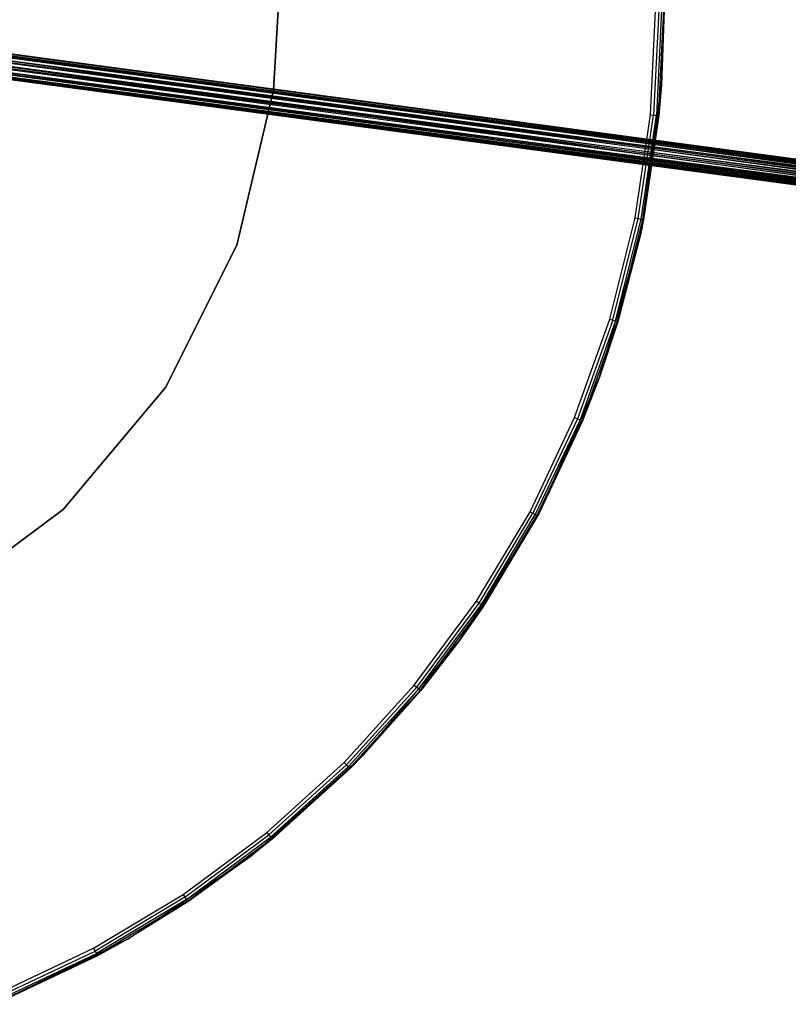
# Model space of a CAD drawing. Extents: x 3 to 49, y 3 to 103.
# Tile 50 of 101: x 31 to 40, y 14 to 26. Entities that reach past the tile are written whole.
import ezdxf

# ---------------------------------------------------------------- set-up
doc = ezdxf.new("R2010")
doc.units = 0
doc.header["$LTSCALE"] = 2.54
doc.layers.get('0').update_dxf_attribs({"linetype": 'CONTINUOUS'})

# ---------------------------------------------------------------- blocks, each defined once
blk = doc.blocks.new('HOTEL-MOOD-11782-11790_STL')
at = {"color": 0}
for p, q in [((34.04, 26.041, 122.715), (33.986, 25.112, 122.715)), ((33.986, 25.112, 122.695), (34.04, 26.041, 122.695)), ((33.986, 25.112, 122.695), (34.04, 26.041, 122.695)), ((34.04, 26.041, 122.715), (33.986, 25.112, 122.715)), ((38.38, 24.826, 3.118), (38.44, 26.041, 3.118)), ((38.38, 24.826, 3.118), (38.44, 26.041, 3.118)), ((38.478, 26.041, 3.11), (38.418, 24.822, 3.11)), ((38.478, 26.041, 3.11), (38.418, 24.822, 3.11)), ((38.511, 26.041, 3.089), (38.45, 24.819, 3.089)), ((38.511, 26.041, 3.089), (38.45, 24.819, 3.089)), ((38.532, 26.041, 3.056), (38.472, 24.817, 3.056)), ((38.532, 26.041, 3.056), (38.472, 24.817, 3.056)), ((38.509, 25.169, 0.118), (38.54, 26.041, 0.118)), ((38.54, 26.041, 3.018), (38.509, 25.169, 3.018)), ((38.509, 25.169, 0.118), (38.54, 26.041, 0.118)), ((38.54, 26.041, 3.018), (38.509, 25.169, 3.018)), ((38.532, 26.041, 3.056), (38.509, 25.169, 3.018)), ((38.532, 26.041, 3.056), (38.509, 25.169, 3.018)), ((28.741, 25.749, 126.004), (47.962, 23.172, 126.004)), ((47.953, 23.103, 126.021), (28.741, 25.749, 126.004)), ((47.953, 23.103, 126.021), (28.741, 25.749, 126.004)), ((47.958, 23.139, 126.017), (28.741, 25.749, 126.004)), ((47.958, 23.139, 126.017), (28.741, 25.749, 126.004)), ((28.741, 25.749, 126.004), (47.962, 23.172, 126.004)), ((28.745, 25.779, 125.759), (47.966, 23.202, 125.759)), ((47.971, 23.242, 125.818), (28.745, 25.779, 125.759)), ((47.971, 23.242, 125.818), (28.745, 25.779, 125.759)), ((47.969, 23.225, 125.786), (28.745, 25.779, 125.759)), ((47.969, 23.225, 125.786), (28.745, 25.779, 125.759)), ((28.745, 25.779, 125.759), (47.966, 23.202, 125.759)), ((47.962, 23.172, 126.004), (28.748, 25.802, 125.957)), ((47.966, 23.202, 125.984), (28.748, 25.802, 125.957)), ((47.962, 23.172, 126.004), (28.748, 25.802, 125.957)), ((47.966, 23.202, 125.984), (28.748, 25.802, 125.957)), ((47.969, 23.225, 125.957), (28.748, 25.802, 125.957)), ((47.969, 23.225, 125.957), (28.748, 25.802, 125.957)), ((47.973, 23.251, 125.853), (28.75, 25.819, 125.818)), ((47.973, 23.251, 125.889), (28.75, 25.819, 125.818)), ((47.973, 23.251, 125.889), (28.75, 25.819, 125.818)), ((47.973, 23.251, 125.853), (28.75, 25.819, 125.818)), ((47.971, 23.242, 125.818), (28.75, 25.819, 125.818)), ((47.971, 23.242, 125.818), (28.75, 25.819, 125.818)), ((28.752, 25.828, 125.889), (47.973, 23.251, 125.889)), ((47.969, 23.225, 125.957), (28.752, 25.828, 125.889)), ((47.969, 23.225, 125.957), (28.752, 25.828, 125.889)), ((47.971, 23.242, 125.925), (28.752, 25.828, 125.889)), ((47.971, 23.242, 125.925), (28.752, 25.828, 125.889)), ((28.752, 25.828, 125.889), (47.973, 23.251, 125.889)), ((28.723, 25.611, 126.004), (47.944, 23.034, 126.004)), ((28.723, 25.611, 126.004), (47.944, 23.034, 126.004)), ((28.723, 25.611, 126.004), (47.94, 23.005, 125.984)), ((28.723, 25.611, 126.004), (47.94, 23.005, 125.984)), ((28.727, 25.645, 125.726), (47.948, 23.068, 125.726)), ((47.958, 23.139, 125.726), (28.727, 25.645, 125.726)), ((47.958, 23.139, 125.726), (28.727, 25.645, 125.726)), ((47.953, 23.103, 125.721), (28.727, 25.645, 125.726)), ((47.953, 23.103, 125.721), (28.727, 25.645, 125.726)), ((28.727, 25.645, 125.726), (47.948, 23.068, 125.726)), ((47.944, 23.034, 126.004), (28.732, 25.68, 126.021)), ((47.948, 23.068, 126.017), (28.732, 25.68, 126.021)), ((47.944, 23.034, 126.004), (28.732, 25.68, 126.021)), ((47.948, 23.068, 126.017), (28.732, 25.68, 126.021)), ((47.953, 23.103, 126.021), (28.732, 25.68, 126.021)), ((47.953, 23.103, 126.021), (28.732, 25.68, 126.021)), ((47.966, 23.202, 125.759), (28.737, 25.716, 125.726)), ((47.962, 23.172, 125.739), (28.737, 25.716, 125.726)), ((47.966, 23.202, 125.759), (28.737, 25.716, 125.726)), ((47.962, 23.172, 125.739), (28.737, 25.716, 125.726)), ((47.958, 23.139, 125.726), (28.737, 25.716, 125.726)), ((47.958, 23.139, 125.726), (28.737, 25.716, 125.726)), ((28.712, 25.532, 125.889), (47.933, 22.956, 125.889)), ((47.933, 22.956, 125.853), (28.712, 25.532, 125.889)), ((47.933, 22.956, 125.853), (28.712, 25.532, 125.889)), ((47.933, 22.954, 125.871), (28.712, 25.532, 125.889)), ((47.933, 22.954, 125.871), (28.712, 25.532, 125.889)), ((28.712, 25.532, 125.889), (47.933, 22.956, 125.889)), ((47.934, 22.964, 125.818), (28.712, 25.531, 125.871)), ((47.934, 22.964, 125.818), (28.712, 25.531, 125.871)), ((47.933, 22.956, 125.853), (28.712, 25.531, 125.871)), ((47.933, 22.956, 125.853), (28.712, 25.531, 125.871)), ((28.713, 25.541, 125.818), (47.934, 22.964, 125.818)), ((47.94, 23.005, 125.759), (28.713, 25.541, 125.818)), ((47.94, 23.005, 125.759), (28.713, 25.541, 125.818)), ((47.936, 22.981, 125.786), (28.713, 25.541, 125.818)), ((47.936, 22.981, 125.786), (28.713, 25.541, 125.818)), ((28.713, 25.541, 125.818), (47.934, 22.964, 125.818)), ((28.715, 25.558, 125.957), (47.94, 23.005, 125.984)), ((28.715, 25.558, 125.957), (47.94, 23.005, 125.984)), ((28.715, 25.558, 125.957), (47.936, 22.981, 125.957)), ((47.933, 22.956, 125.889), (28.715, 25.558, 125.957)), ((47.933, 22.956, 125.889), (28.715, 25.558, 125.957)), ((47.934, 22.964, 125.925), (28.715, 25.558, 125.957)), ((47.934, 22.964, 125.925), (28.715, 25.558, 125.957)), ((28.715, 25.558, 125.957), (47.936, 22.981, 125.957)), ((47.948, 23.068, 125.726), (28.719, 25.581, 125.759)), ((47.944, 23.034, 125.739), (28.719, 25.581, 125.759)), ((47.948, 23.068, 125.726), (28.719, 25.581, 125.759)), ((47.944, 23.034, 125.739), (28.719, 25.581, 125.759)), ((47.94, 23.005, 125.759), (28.719, 25.581, 125.759)), ((47.94, 23.005, 125.759), (28.719, 25.581, 125.759)), ((38.267, 23.442, 0.118), (38.509, 25.169, 0.118)), ((38.267, 23.442, 0.118), (38.509, 25.169, 0.118)), ((38.3, 23.602, 3.018), (38.509, 25.169, 0.118)), ((38.3, 23.602, 3.018), (38.509, 25.169, 0.118)), ((38.509, 25.169, 3.018), (38.472, 24.817, 3.056)), ((38.509, 25.169, 3.018), (38.472, 24.817, 3.056)), ((38.509, 25.169, 3.018), (38.48, 24.816, 3.018)), ((38.48, 24.816, 3.018), (38.509, 25.169, 0.118)), ((38.48, 24.816, 3.018), (38.509, 25.169, 0.118)), ((38.509, 25.169, 3.018), (38.48, 24.816, 3.018)), ((38.509, 25.169, 0.118), (38.509, 25.169, 3.018)), ((38.509, 25.169, 0.118), (38.509, 25.169, 3.018)), ((33.986, 25.112, 122.715), (33.557, 23.305, 122.715)), ((33.557, 23.305, 122.695), (33.986, 25.112, 122.695)), ((33.557, 23.305, 122.695), (33.986, 25.112, 122.695)), ((33.986, 25.112, 122.715), (33.557, 23.305, 122.715)), ((33.986, 25.112, 122.695), (33.986, 25.112, 122.715)), ((33.986, 25.112, 122.695), (33.986, 25.112, 122.715)), ((38.202, 23.622, 3.118), (38.38, 24.826, 3.118)), ((38.202, 23.622, 3.118), (38.38, 24.826, 3.118)), ((38.239, 23.614, 3.11), (38.418, 24.822, 3.11)), ((38.239, 23.614, 3.11), (38.418, 24.822, 3.11)), ((38.271, 23.608, 3.089), (38.45, 24.819, 3.089)), ((38.271, 23.608, 3.089), (38.45, 24.819, 3.089)), ((38.292, 23.604, 3.056), (38.472, 24.817, 3.056)), ((38.292, 23.604, 3.056), (38.472, 24.817, 3.056)), ((38.48, 24.816, 3.018), (38.3, 23.602, 3.018)), ((38.48, 24.816, 3.018), (38.3, 23.602, 3.018)), ((38.38, 24.826, 3.118), (38.418, 24.822, 3.11)), ((38.38, 24.826, 3.118), (38.418, 24.822, 3.11)), ((38.418, 24.822, 3.11), (38.45, 24.819, 3.089)), ((38.418, 24.822, 3.11), (38.45, 24.819, 3.089)), ((38.45, 24.819, 3.089), (38.472, 24.817, 3.056)), ((38.45, 24.819, 3.089), (38.472, 24.817, 3.056)), ((38.472, 24.817, 3.056), (38.48, 24.816, 3.018)), ((38.472, 24.817, 3.056), (38.48, 24.816, 3.018)), ((37.906, 22.441, 3.118), (38.202, 23.622, 3.118)), ((37.906, 22.441, 3.118), (38.202, 23.622, 3.118)), ((37.943, 22.43, 3.11), (38.239, 23.614, 3.11)), ((37.943, 22.43, 3.11), (38.239, 23.614, 3.11)), ((37.974, 22.421, 3.089), (38.271, 23.608, 3.089)), ((37.974, 22.421, 3.089), (38.271, 23.608, 3.089)), ((37.994, 22.415, 3.056), (38.292, 23.604, 3.056)), ((37.994, 22.415, 3.056), (38.292, 23.604, 3.056)), ((38.202, 23.622, 3.118), (38.239, 23.614, 3.11)), ((38.202, 23.622, 3.118), (38.239, 23.614, 3.11)), ((38.239, 23.614, 3.11), (38.271, 23.608, 3.089)), ((38.239, 23.614, 3.11), (38.271, 23.608, 3.089)), ((38.292, 23.604, 3.056), (38.267, 23.442, 3.018)), ((38.292, 23.604, 3.056), (38.267, 23.442, 3.018)), ((38.3, 23.602, 3.018), (38.267, 23.442, 0.118)), ((38.3, 23.602, 3.018), (38.267, 23.442, 0.118)), ((38.3, 23.602, 3.018), (38.267, 23.442, 3.018)), ((38.3, 23.602, 3.018), (38.267, 23.442, 3.018)), ((38.271, 23.608, 3.089), (38.292, 23.604, 3.056)), ((38.271, 23.608, 3.089), (38.292, 23.604, 3.056)), ((38.3, 23.602, 3.018), (38.292, 23.604, 3.056)), ((38.3, 23.602, 3.018), (38.292, 23.604, 3.056)), ((37.786, 21.766, 0.118), (38.267, 23.442, 0.118)), ((37.786, 21.766, 0.118), (38.267, 23.442, 0.118)), ((37.994, 22.415, 3.056), (38.267, 23.442, 3.018)), ((37.994, 22.415, 3.056), (38.267, 23.442, 3.018)), ((38.267, 23.442, 0.118), (38.002, 22.412, 3.018)), ((38.267, 23.442, 3.018), (38.002, 22.412, 3.018)), ((38.267, 23.442, 0.118), (38.002, 22.412, 3.018)), ((38.267, 23.442, 3.018), (38.002, 22.412, 3.018)), ((38.267, 23.442, 3.018), (38.267, 23.442, 0.118)), ((38.267, 23.442, 3.018), (38.267, 23.442, 0.118)), ((33.557, 23.305, 122.715), (32.724, 21.645, 122.715)), ((32.724, 21.645, 122.695), (33.557, 23.305, 122.695)), ((32.724, 21.645, 122.695), (33.557, 23.305, 122.695)), ((33.557, 23.305, 122.715), (32.724, 21.645, 122.715)), ((33.557, 23.305, 122.695), (33.557, 23.305, 122.715)), ((33.557, 23.305, 122.695), (33.557, 23.305, 122.715)), ((37.496, 21.296, 3.118), (37.906, 22.441, 3.118)), ((37.496, 21.296, 3.118), (37.906, 22.441, 3.118)), ((37.943, 22.43, 3.11), (37.531, 21.281, 3.11)), ((37.943, 22.43, 3.11), (37.531, 21.281, 3.11)), ((37.974, 22.421, 3.089), (37.561, 21.269, 3.089)), ((37.974, 22.421, 3.089), (37.561, 21.269, 3.089)), ((37.994, 22.415, 3.056), (37.581, 21.26, 3.056)), ((37.994, 22.415, 3.056), (37.581, 21.26, 3.056)), ((37.994, 22.415, 3.056), (37.786, 21.766, 3.018)), ((37.994, 22.415, 3.056), (37.786, 21.766, 3.018)), ((38.002, 22.412, 3.018), (37.786, 21.766, 0.118)), ((38.002, 22.412, 3.018), (37.786, 21.766, 0.118)), ((38.002, 22.412, 3.018), (37.786, 21.766, 3.018)), ((38.002, 22.412, 3.018), (37.786, 21.766, 3.018)), ((37.906, 22.441, 3.118), (37.943, 22.43, 3.11)), ((37.906, 22.441, 3.118), (37.943, 22.43, 3.11)), ((37.943, 22.43, 3.11), (37.974, 22.421, 3.089)), ((37.943, 22.43, 3.11), (37.974, 22.421, 3.089)), ((37.974, 22.421, 3.089), (37.994, 22.415, 3.056)), ((37.974, 22.421, 3.089), (37.994, 22.415, 3.056)), ((38.002, 22.412, 3.018), (37.994, 22.415, 3.056)), ((38.002, 22.412, 3.018), (37.994, 22.415, 3.056)), ((37.077, 20.173, 0.118), (37.786, 21.766, 0.118)), ((37.077, 20.173, 0.118), (37.786, 21.766, 0.118)), ((37.786, 21.766, 3.018), (37.581, 21.26, 3.056)), ((37.786, 21.766, 3.018), (37.581, 21.26, 3.056)), ((37.786, 21.766, 0.118), (37.588, 21.257, 3.018)), ((37.786, 21.766, 3.018), (37.588, 21.257, 3.018)), ((37.786, 21.766, 0.118), (37.588, 21.257, 3.018)), ((37.786, 21.766, 3.018), (37.588, 21.257, 3.018)), ((37.786, 21.766, 3.018), (37.786, 21.766, 0.118)), ((37.786, 21.766, 3.018), (37.786, 21.766, 0.118)), ((32.724, 21.645, 122.715), (31.53, 20.222, 122.715)), ((31.53, 20.222, 122.695), (32.724, 21.645, 122.695)), ((31.53, 20.222, 122.695), (32.724, 21.645, 122.695)), ((32.724, 21.645, 122.715), (31.53, 20.222, 122.715)), ((32.724, 21.645, 122.695), (32.724, 21.645, 122.715)), ((32.724, 21.645, 122.695), (32.724, 21.645, 122.715)), ((36.976, 20.196, 3.118), (37.496, 21.296, 3.118)), ((36.976, 20.196, 3.118), (37.496, 21.296, 3.118)), ((37.531, 21.281, 3.11), (37.009, 20.178, 3.11)), ((37.531, 21.281, 3.11), (37.009, 20.178, 3.11)), ((37.561, 21.269, 3.089), (37.038, 20.162, 3.089)), ((37.561, 21.269, 3.089), (37.038, 20.162, 3.089)), ((37.581, 21.26, 3.056), (37.057, 20.152, 3.056)), ((37.581, 21.26, 3.056), (37.057, 20.152, 3.056)), ((37.581, 21.26, 3.056), (37.077, 20.173, 3.018)), ((37.581, 21.26, 3.056), (37.077, 20.173, 3.018)), ((37.588, 21.257, 3.018), (37.077, 20.173, 0.118)), ((37.588, 21.257, 3.018), (37.077, 20.173, 0.118)), ((37.588, 21.257, 3.018), (37.077, 20.173, 3.018)), ((37.588, 21.257, 3.018), (37.077, 20.173, 3.018)), ((37.496, 21.296, 3.118), (37.531, 21.281, 3.11)), ((37.496, 21.296, 3.118), (37.531, 21.281, 3.11)), ((37.531, 21.281, 3.11), (37.561, 21.269, 3.089)), ((37.531, 21.281, 3.11), (37.561, 21.269, 3.089)), ((37.561, 21.269, 3.089), (37.581, 21.26, 3.056)), ((37.561, 21.269, 3.089), (37.581, 21.26, 3.056)), ((37.588, 21.257, 3.018), (37.581, 21.26, 3.056)), ((37.588, 21.257, 3.018), (37.581, 21.26, 3.056)), ((31.53, 20.222, 122.715), (30.04, 19.113, 122.715)), ((30.04, 19.113, 122.695), (31.53, 20.222, 122.695)), ((30.04, 19.113, 122.695), (31.53, 20.222, 122.695)), ((31.53, 20.222, 122.715), (30.04, 19.113, 122.715)), ((31.53, 20.222, 122.695), (31.53, 20.222, 122.715)), ((31.53, 20.222, 122.695), (31.53, 20.222, 122.715)), ((36.153, 18.694, 0.118), (37.077, 20.173, 0.118)), ((36.153, 18.694, 0.118), (37.077, 20.173, 0.118)), ((36.35, 19.152, 3.118), (36.976, 20.196, 3.118)), ((36.35, 19.152, 3.118), (36.976, 20.196, 3.118)), ((36.382, 19.131, 3.11), (37.009, 20.178, 3.11)), ((36.382, 19.131, 3.11), (37.009, 20.178, 3.11)), ((36.409, 19.113, 3.089), (37.038, 20.162, 3.089)), ((36.409, 19.113, 3.089), (37.038, 20.162, 3.089)), ((36.427, 19.101, 3.056), (37.057, 20.152, 3.056)), ((36.427, 19.101, 3.056), (37.057, 20.152, 3.056)), ((37.077, 20.173, 0.118), (36.433, 19.096, 3.018)), ((37.077, 20.173, 0.118), (36.433, 19.096, 3.018)), ((37.064, 20.149, 3.018), (36.433, 19.096, 3.018)), ((37.064, 20.149, 3.018), (36.433, 19.096, 3.018)), ((36.976, 20.196, 3.118), (37.009, 20.178, 3.11)), ((36.976, 20.196, 3.118), (37.009, 20.178, 3.11)), ((37.009, 20.178, 3.11), (37.038, 20.162, 3.089)), ((37.009, 20.178, 3.11), (37.038, 20.162, 3.089)), ((37.038, 20.162, 3.089), (37.057, 20.152, 3.056)), ((37.038, 20.162, 3.089), (37.057, 20.152, 3.056)), ((37.077, 20.173, 3.018), (37.057, 20.152, 3.056)), ((37.077, 20.173, 3.018), (37.057, 20.152, 3.056)), ((37.057, 20.152, 3.056), (37.064, 20.149, 3.018)), ((37.057, 20.152, 3.056), (37.064, 20.149, 3.018)), ((37.077, 20.173, 0.118), (37.064, 20.149, 3.018)), ((37.077, 20.173, 3.018), (37.064, 20.149, 3.018)), ((37.077, 20.173, 0.118), (37.064, 20.149, 3.018)), ((37.077, 20.173, 3.018), (37.064, 20.149, 3.018)), ((37.077, 20.173, 3.018), (37.077, 20.173, 0.118)), ((37.077, 20.173, 3.018), (37.077, 20.173, 0.118)), ((35.625, 18.175, 3.118), (36.35, 19.152, 3.118)), ((35.625, 18.175, 3.118), (36.35, 19.152, 3.118)), ((35.655, 18.15, 3.11), (36.382, 19.131, 3.11)), ((35.655, 18.15, 3.11), (36.382, 19.131, 3.11)), ((35.68, 18.13, 3.089), (36.409, 19.113, 3.089)), ((35.68, 18.13, 3.089), (36.409, 19.113, 3.089)), ((35.697, 18.116, 3.056), (36.427, 19.101, 3.056)), ((35.697, 18.116, 3.056), (36.427, 19.101, 3.056)), ((36.427, 19.101, 3.056), (36.153, 18.694, 3.018)), ((36.427, 19.101, 3.056), (36.153, 18.694, 3.018)), ((36.153, 18.694, 0.118), (36.433, 19.096, 3.018)), ((36.433, 19.096, 3.018), (36.153, 18.694, 3.018)), ((36.153, 18.694, 0.118), (36.433, 19.096, 3.018)), ((36.433, 19.096, 3.018), (36.153, 18.694, 3.018)), ((36.35, 19.152, 3.118), (36.382, 19.131, 3.11)), ((36.35, 19.152, 3.118), (36.382, 19.131, 3.11)), ((36.382, 19.131, 3.11), (36.409, 19.113, 3.089)), ((36.382, 19.131, 3.11), (36.409, 19.113, 3.089)), ((36.409, 19.113, 3.089), (36.427, 19.101, 3.056)), ((36.409, 19.113, 3.089), (36.427, 19.101, 3.056)), ((36.433, 19.096, 3.018), (36.427, 19.101, 3.056)), ((36.433, 19.096, 3.018), (36.427, 19.101, 3.056)), ((35.032, 17.358, 0.118), (36.153, 18.694, 0.118)), ((35.032, 17.358, 0.118), (36.153, 18.694, 0.118)), ((35.697, 18.116, 3.056), (36.153, 18.694, 3.018)), ((35.697, 18.116, 3.056), (36.153, 18.694, 3.018)), ((36.153, 18.694, 0.118), (35.702, 18.111, 3.018)), ((36.153, 18.694, 0.118), (35.702, 18.111, 3.018)), ((36.153, 18.694, 3.018), (35.702, 18.111, 3.018)), ((36.153, 18.694, 3.018), (35.702, 18.111, 3.018)), ((36.153, 18.694, 0.118), (36.153, 18.694, 3.018)), ((36.153, 18.694, 0.118), (36.153, 18.694, 3.018)), ((34.808, 17.273, 3.118), (35.625, 18.175, 3.118)), ((34.808, 17.273, 3.118), (35.625, 18.175, 3.118)), ((35.655, 18.15, 3.11), (34.835, 17.246, 3.11)), ((35.655, 18.15, 3.11), (34.835, 17.246, 3.11)), ((35.625, 18.175, 3.118), (35.655, 18.15, 3.11)), ((35.625, 18.175, 3.118), (35.655, 18.15, 3.11)), ((35.655, 18.15, 3.11), (35.68, 18.13, 3.089)), ((35.655, 18.15, 3.11), (35.68, 18.13, 3.089)), ((35.68, 18.13, 3.089), (34.858, 17.223, 3.089)), ((35.68, 18.13, 3.089), (34.858, 17.223, 3.089)), ((35.697, 18.116, 3.056), (34.873, 17.208, 3.056)), ((35.697, 18.116, 3.056), (34.873, 17.208, 3.056)), ((35.697, 18.116, 3.056), (35.032, 17.358, 3.018)), ((35.697, 18.116, 3.056), (35.032, 17.358, 3.018)), ((35.032, 17.358, 0.118), (35.702, 18.111, 3.018)), ((35.702, 18.111, 3.018), (35.032, 17.358, 3.018)), ((35.032, 17.358, 0.118), (35.702, 18.111, 3.018)), ((35.702, 18.111, 3.018), (35.032, 17.358, 3.018)), ((35.68, 18.13, 3.089), (35.697, 18.116, 3.056)), ((35.68, 18.13, 3.089), (35.697, 18.116, 3.056)), ((35.702, 18.111, 3.018), (35.697, 18.116, 3.056)), ((35.702, 18.111, 3.018), (35.697, 18.116, 3.056)), ((33.736, 16.191, 0.118), (35.032, 17.358, 0.118)), ((33.736, 16.191, 0.118), (35.032, 17.358, 0.118)), ((33.97, 16.378, 3.018), (35.032, 17.358, 0.118)), ((33.97, 16.378, 3.018), (35.032, 17.358, 0.118)), ((35.032, 17.358, 3.018), (34.873, 17.208, 3.056)), ((35.032, 17.358, 3.018), (34.873, 17.208, 3.056)), ((35.032, 17.358, 3.018), (34.879, 17.202, 3.018)), ((34.879, 17.202, 3.018), (35.032, 17.358, 0.118)), ((34.879, 17.202, 3.018), (35.032, 17.358, 0.118)), ((35.032, 17.358, 3.018), (34.879, 17.202, 3.018)), ((35.032, 17.358, 0.118), (35.032, 17.358, 3.018)), ((35.032, 17.358, 0.118), (35.032, 17.358, 3.018)), ((33.906, 16.456, 3.118), (34.808, 17.273, 3.118)), ((33.906, 16.456, 3.118), (34.808, 17.273, 3.118)), ((33.931, 16.426, 3.11), (34.835, 17.246, 3.11)), ((33.931, 16.426, 3.11), (34.835, 17.246, 3.11)), ((34.808, 17.273, 3.118), (34.835, 17.246, 3.11)), ((34.808, 17.273, 3.118), (34.835, 17.246, 3.11)), ((34.835, 17.246, 3.11), (34.858, 17.223, 3.089)), ((34.835, 17.246, 3.11), (34.858, 17.223, 3.089)), ((33.951, 16.401, 3.089), (34.858, 17.223, 3.089)), ((33.951, 16.401, 3.089), (34.858, 17.223, 3.089)), ((33.965, 16.384, 3.056), (34.873, 17.208, 3.056)), ((33.965, 16.384, 3.056), (34.873, 17.208, 3.056)), ((34.879, 17.202, 3.018), (33.97, 16.378, 3.018)), ((34.879, 17.202, 3.018), (33.97, 16.378, 3.018)), ((34.858, 17.223, 3.089), (34.873, 17.208, 3.056)), ((34.858, 17.223, 3.089), (34.873, 17.208, 3.056)), ((34.873, 17.208, 3.056), (34.879, 17.202, 3.018)), ((34.873, 17.208, 3.056), (34.879, 17.202, 3.018)), ((32.929, 15.731, 3.118), (33.906, 16.456, 3.118)), ((32.929, 15.731, 3.118), (33.906, 16.456, 3.118)), ((32.95, 15.699, 3.11), (33.931, 16.426, 3.11)), ((32.95, 15.699, 3.11), (33.931, 16.426, 3.11)), ((33.906, 16.456, 3.118), (33.931, 16.426, 3.11)), ((33.906, 16.456, 3.118), (33.931, 16.426, 3.11)), ((33.931, 16.426, 3.11), (33.951, 16.401, 3.089)), ((33.931, 16.426, 3.11), (33.951, 16.401, 3.089)), ((32.968, 15.672, 3.089), (33.951, 16.401, 3.089)), ((32.968, 15.672, 3.089), (33.951, 16.401, 3.089)), ((32.98, 15.654, 3.056), (33.965, 16.384, 3.056)), ((32.98, 15.654, 3.056), (33.965, 16.384, 3.056)), ((33.965, 16.384, 3.056), (33.736, 16.191, 3.018)), ((33.965, 16.384, 3.056), (33.736, 16.191, 3.018)), ((33.97, 16.378, 3.018), (33.736, 16.191, 0.118)), ((33.97, 16.378, 3.018), (33.736, 16.191, 0.118)), ((33.97, 16.378, 3.018), (33.736, 16.191, 3.018)), ((33.97, 16.378, 3.018), (33.736, 16.191, 3.018)), ((33.951, 16.401, 3.089), (33.965, 16.384, 3.056)), ((33.951, 16.401, 3.089), (33.965, 16.384, 3.056)), ((33.97, 16.378, 3.018), (33.965, 16.384, 3.056)), ((33.97, 16.378, 3.018), (33.965, 16.384, 3.056)), ((32.29, 15.216, 0.118), (33.736, 16.191, 0.118)), ((32.29, 15.216, 0.118), (33.736, 16.191, 0.118)), ((32.98, 15.654, 3.056), (33.736, 16.191, 3.018)), ((32.98, 15.654, 3.056), (33.736, 16.191, 3.018)), ((33.736, 16.191, 0.118), (32.984, 15.648, 3.018)), ((33.736, 16.191, 3.018), (32.984, 15.648, 3.018)), ((33.736, 16.191, 0.118), (32.984, 15.648, 3.018)), ((33.736, 16.191, 3.018), (32.984, 15.648, 3.018)), ((33.736, 16.191, 3.018), (33.736, 16.191, 0.118)), ((33.736, 16.191, 3.018), (33.736, 16.191, 0.118)), ((31.885, 15.105, 3.118), (32.929, 15.731, 3.118)), ((31.885, 15.105, 3.118), (32.929, 15.731, 3.118)), ((32.95, 15.699, 3.11), (31.903, 15.071, 3.11)), ((32.95, 15.699, 3.11), (31.903, 15.071, 3.11)), ((32.968, 15.672, 3.089), (31.918, 15.043, 3.089)), ((32.968, 15.672, 3.089), (31.918, 15.043, 3.089)), ((32.98, 15.654, 3.056), (31.929, 15.024, 3.056)), ((32.98, 15.654, 3.056), (31.929, 15.024, 3.056)), ((32.98, 15.654, 3.056), (32.29, 15.216, 3.018)), ((32.98, 15.654, 3.056), (32.29, 15.216, 3.018)), ((32.984, 15.648, 3.018), (32.29, 15.216, 0.118)), ((32.984, 15.648, 3.018), (32.29, 15.216, 0.118)), ((32.984, 15.648, 3.018), (32.29, 15.216, 3.018)), ((32.984, 15.648, 3.018), (32.29, 15.216, 3.018)), ((32.929, 15.731, 3.118), (32.95, 15.699, 3.11)), ((32.929, 15.731, 3.118), (32.95, 15.699, 3.11)), ((32.95, 15.699, 3.11), (32.968, 15.672, 3.089)), ((32.95, 15.699, 3.11), (32.968, 15.672, 3.089)), ((32.968, 15.672, 3.089), (32.98, 15.654, 3.056)), ((32.968, 15.672, 3.089), (32.98, 15.654, 3.056)), ((32.984, 15.648, 3.018), (32.98, 15.654, 3.056)), ((32.984, 15.648, 3.018), (32.98, 15.654, 3.056)), ((30.722, 14.451, 0.118), (32.29, 15.216, 0.118)), ((30.722, 14.451, 0.118), (32.29, 15.216, 0.118)), ((32.29, 15.216, 0.118), (30.823, 14.492, 3.018)), ((32.29, 15.216, 0.118), (30.823, 14.492, 3.018)), ((32.29, 15.216, 3.018), (31.929, 15.024, 3.056)), ((32.29, 15.216, 3.018), (31.929, 15.024, 3.056)), ((32.29, 15.216, 0.118), (31.932, 15.017, 3.018)), ((32.29, 15.216, 3.018), (31.932, 15.017, 3.018)), ((32.29, 15.216, 0.118), (31.932, 15.017, 3.018)), ((32.29, 15.216, 3.018), (31.932, 15.017, 3.018)), ((32.29, 15.216, 3.018), (32.29, 15.216, 0.118)), ((32.29, 15.216, 3.018), (32.29, 15.216, 0.118)), ((30.785, 14.585, 3.118), (31.885, 15.105, 3.118)), ((30.785, 14.585, 3.118), (31.885, 15.105, 3.118)), ((30.8, 14.55, 3.11), (31.903, 15.071, 3.11)), ((30.8, 14.55, 3.11), (31.903, 15.071, 3.11)), ((31.885, 15.105, 3.118), (31.903, 15.071, 3.11)), ((31.885, 15.105, 3.118), (31.903, 15.071, 3.11)), ((31.903, 15.071, 3.11), (31.918, 15.043, 3.089)), ((31.903, 15.071, 3.11), (31.918, 15.043, 3.089)), ((30.812, 14.52, 3.089), (31.918, 15.043, 3.089)), ((30.812, 14.52, 3.089), (31.918, 15.043, 3.089)), ((30.82, 14.5, 3.056), (31.929, 15.024, 3.056)), ((30.82, 14.5, 3.056), (31.929, 15.024, 3.056)), ((31.932, 15.017, 3.018), (30.823, 14.492, 3.018)), ((31.932, 15.017, 3.018), (30.823, 14.492, 3.018)), ((31.918, 15.043, 3.089), (31.929, 15.024, 3.056)), ((31.918, 15.043, 3.089), (31.929, 15.024, 3.056)), ((31.929, 15.024, 3.056), (31.932, 15.017, 3.018)), ((31.929, 15.024, 3.056), (31.932, 15.017, 3.018))]:
    blk.add_line(p, q, dxfattribs=at)

msp = doc.modelspace()

# ---------------------------------------------------------------- block references
at = {"color": 0}
msp.add_blockref('HOTEL-MOOD-11782-11790_STL', (0, 0), dxfattribs=at)

doc.saveas('drawing.dxf')
